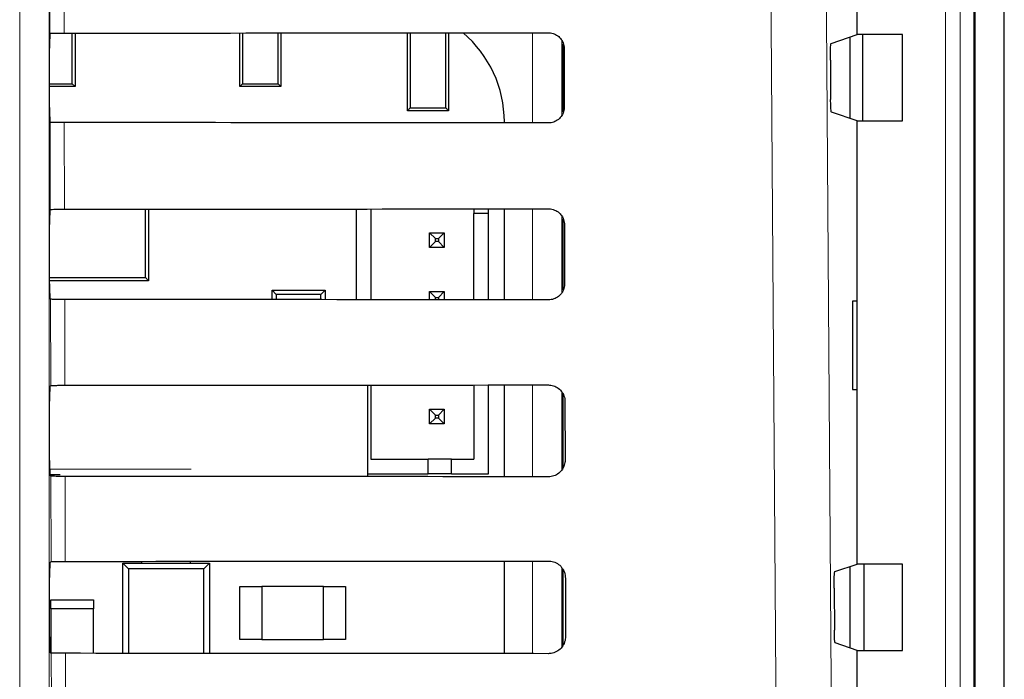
# Model space of a CAD drawing. Header units: millimetres. Extents: x 5 to 418, y 2 to 292.
# Tile 26 of 35: x 152 to 169, y 205 to 217. Entities that reach past the tile are written whole.
import ezdxf

# ---------------------------------------------------------------- set-up
doc = ezdxf.new("R2010")
doc.units = ezdxf.units.MM

msp = doc.modelspace()

# ---------------------------------------------------------------- linework, layer by layer
at = {"color": 7, "linetype": 'Continuous', "lineweight": 25}
for p, q in [((168.7621, 130.2477), (168.7621, 237.3012)), ((168.249, 121.0379), (168.249, 228.5262)), ((168.2621, 121.0512), (168.2621, 228.5512)), ((166.2621, 216.3087), (166.2621, 217.8436)), ((152.5336, 216.3302), (152.534, 216.3305)), ((152.9136, 215.4747), (152.9136, 216.3347)), ((152.9621, 216.3347), (152.9621, 215.4262)), ((155.7621, 215.4262), (155.7621, 216.3365)), ((155.8105, 216.3365), (155.8105, 215.4747)), ((156.4136, 215.4747), (156.4136, 216.3369)), ((156.4621, 216.337), (156.4621, 215.4262)), ((158.6121, 215.0162), (158.6121, 216.3386)), ((158.6605, 216.3386), (158.6605, 215.0647)), ((159.2636, 215.0647), (159.2636, 216.3391)), ((159.3121, 216.3391), (159.3121, 215.0162)), ((165.8173, 216.1606), (166.2621, 216.3087)), ((167.0336, 216.3087), (166.2621, 216.3087)), ((166.3554, 214.8436), (166.3554, 216.3087)), ((167.0336, 214.8436), (167.0336, 216.3087)), ((161.2621, 214.9915), (161.2621, 216.1523)), ((166.1371, 216.2671), (166.1371, 214.8853)), ((152.5295, 215.0718), (152.5295, 216.0805)), ((161.2773, 216.0762), (161.2796, 215.0762)), ((165.8044, 215.8774), (165.8092, 215.207)), ((152.5295, 215.4747), (152.9136, 215.4747)), ((152.9136, 215.4747), (152.9621, 215.4262)), ((155.7621, 215.4262), (155.8105, 215.4747)), ((155.8105, 215.4747), (156.4136, 215.4747)), ((156.4136, 215.4747), (156.4621, 215.4262)), ((152.9621, 215.4262), (152.5295, 215.4262)), ((156.4621, 215.4262), (155.7621, 215.4262)), ((158.6121, 215.0162), (158.6605, 215.0647)), ((159.3121, 215.0162), (158.6121, 215.0162)), ((158.6605, 215.0647), (159.2636, 215.0647)), ((159.2636, 215.0647), (159.3121, 215.0162)), ((166.2621, 214.8436), (165.822, 214.9902)), ((152.5372, 214.8185), (152.5338, 214.8219)), ((160.2611, 214.8089), (160.2611, 214.8262)), ((166.2621, 207.3087), (166.2621, 214.8436)), ((166.2621, 214.8436), (167.0336, 214.8436)), ((152.5338, 213.3305), (152.5406, 213.3373)), ((154.1592, 212.1791), (154.1592, 213.3424)), ((154.2121, 213.3425), (154.2121, 212.1262)), ((157.7405, 213.3449), (157.7405, 211.8038)), ((157.9905, 213.3451), (157.9905, 211.8036)), ((159.7405, 213.3465), (159.7405, 213.2673)), ((159.9905, 213.2673), (159.9905, 213.3467)), ((160.2611, 211.8018), (160.2611, 213.3469)), ((159.9905, 213.2673), (159.7405, 213.2673)), ((159.7405, 211.8023), (159.7405, 213.2673)), ((159.9905, 211.802), (159.9905, 213.2673)), ((161.2621, 211.9686), (161.2621, 213.1793)), ((152.5295, 212.0718), (152.5295, 213.0805)), ((161.2843, 213.0762), (161.2866, 212.0762)), ((158.9905, 212.9423), (159.0905, 212.8423)), ((158.9905, 212.9423), (159.2405, 212.9423)), ((158.9905, 212.6923), (158.9905, 212.9423)), ((158.9905, 212.6923), (159.0905, 212.7923)), ((159.0905, 212.8423), (159.1405, 212.8423)), ((159.0905, 212.7923), (159.0905, 212.8423)), ((159.1405, 212.7923), (159.0905, 212.7923)), ((159.2405, 212.9423), (159.1405, 212.8423)), ((159.1405, 212.8423), (159.1405, 212.7923)), ((159.2405, 212.6923), (159.1405, 212.7923)), ((159.2405, 212.9423), (159.2405, 212.6923)), ((159.2405, 212.6923), (158.9905, 212.6923)), ((152.5295, 212.1791), (154.1592, 212.1791)), ((154.2121, 212.1262), (152.5295, 212.1262)), ((154.2121, 212.1262), (154.1592, 212.1791)), ((156.3121, 211.8049), (156.3121, 211.9637)), ((156.3826, 211.8931), (156.3121, 211.9637)), ((156.3121, 211.9637), (157.2121, 211.9637)), ((157.2121, 211.9637), (157.1415, 211.8931)), ((157.2121, 211.9637), (157.2121, 211.8042)), ((152.5442, 211.8115), (152.5338, 211.8219)), ((156.3826, 211.8931), (156.3826, 211.8048)), ((157.1415, 211.8931), (156.3826, 211.8931)), ((157.1415, 211.8043), (157.1415, 211.8931)), ((158.9905, 211.8029), (158.9905, 211.9423)), ((158.9905, 211.9423), (159.0905, 211.8423)), ((158.9905, 211.9423), (159.2405, 211.9423)), ((159.0905, 211.8028), (159.0905, 211.8423)), ((159.0905, 211.8423), (159.1405, 211.8423)), ((159.2405, 211.9423), (159.1405, 211.8423)), ((159.1405, 211.8423), (159.1405, 211.8027)), ((159.2405, 211.9423), (159.2405, 211.8027)), ((166.2594, 211.7762), (166.1834, 211.7775)), ((166.1834, 211.7775), (166.1834, 210.2748)), ((166.2594, 210.2761), (166.2594, 211.7762)), ((152.5338, 210.3305), (152.5476, 210.3443)), ((157.9398, 208.7967), (157.9398, 210.3521)), ((157.9905, 210.3521), (157.9905, 209.0923)), ((159.7405, 210.3535), (159.7405, 209.0923)), ((159.9905, 208.8423), (159.9905, 210.3537)), ((160.2611, 208.7948), (160.2611, 210.3539)), ((166.1834, 210.2748), (166.2594, 210.2761)), ((161.2621, 208.9465), (161.2621, 210.1972)), ((152.5295, 209.0718), (152.5295, 210.0805)), ((158.9905, 209.9423), (159.0905, 209.8423)), ((158.9905, 209.6923), (158.9905, 209.9423)), ((158.9905, 209.9423), (159.2405, 209.9423)), ((159.2405, 209.9423), (159.1405, 209.8423)), ((159.2405, 209.9423), (159.2405, 209.6923)), ((161.2913, 210.0762), (161.2937, 209.0762)), ((158.9905, 209.6923), (159.0905, 209.7923)), ((159.0905, 209.7923), (159.0905, 209.8423)), ((159.0905, 209.8423), (159.1405, 209.8423)), ((159.1405, 209.7923), (159.0905, 209.7923)), ((159.1405, 209.8423), (159.1405, 209.7923)), ((159.2405, 209.6923), (159.1405, 209.7923)), ((159.2405, 209.6923), (158.9905, 209.6923)), ((157.9905, 209.0923), (158.9655, 209.0923)), ((158.9655, 208.8423), (158.9655, 209.0923)), ((159.3655, 209.0923), (158.9655, 209.0923)), ((159.3655, 209.0923), (159.7405, 209.0923)), ((159.3655, 208.8423), (159.3655, 209.0923)), ((152.7087, 208.8245), (152.5332, 208.8245)), ((152.5512, 208.8044), (152.5338, 208.8219)), ((157.9398, 208.8423), (158.9655, 208.8423)), ((159.3655, 208.8423), (158.9655, 208.8423)), ((159.3655, 208.8423), (159.9905, 208.8423)), ((152.5338, 207.3305), (152.5546, 207.3513)), ((153.7746, 207.3262), (153.8733, 207.2274)), ((153.7746, 207.3262), (155.2496, 207.3262)), ((153.7746, 205.7925), (153.7746, 207.3262)), ((154.0996, 207.3262), (154.0996, 207.3564)), ((154.9246, 207.3262), (154.9246, 207.3569)), ((155.1508, 207.2274), (155.2496, 207.3262)), ((155.2496, 207.3262), (155.2496, 205.7916)), ((160.2611, 205.7878), (160.2611, 207.3609)), ((165.8805, 207.1816), (166.2621, 207.3087)), ((166.1371, 207.2671), (166.1371, 205.8853)), ((167.0336, 207.3087), (166.2621, 207.3087)), ((166.3753, 207.3087), (166.3753, 205.8436)), ((167.0336, 205.8436), (167.0336, 207.3087)), ((155.1508, 207.2274), (153.8733, 207.2274)), ((153.8733, 207.2274), (153.8733, 205.7924)), ((155.1508, 205.7916), (155.1508, 207.2274)), ((161.2621, 205.9339), (161.2621, 207.2093)), ((152.5295, 206.0718), (152.5295, 207.0805)), ((155.7621, 206.9262), (156.1371, 206.9262)), ((155.7621, 206.0262), (155.7621, 206.9262)), ((157.1871, 206.9262), (156.1371, 206.9262)), ((156.1371, 206.9262), (156.1371, 206.0262)), ((157.1871, 206.0262), (157.1871, 206.9262)), ((157.1871, 206.9262), (157.5621, 206.9262)), ((157.5621, 206.9262), (157.5621, 206.0262)), ((161.2984, 207.0762), (161.3007, 206.0762)), ((165.8677, 206.8985), (165.8727, 206.1859)), ((152.5496, 206.5512), (152.5496, 206.7012)), ((152.5496, 206.7012), (153.2746, 206.7012)), ((153.2746, 206.7012), (153.2746, 206.5512)), ((153.2746, 206.5512), (152.5496, 206.5512)), ((152.5496, 206.5512), (152.5496, 205.8061)), ((153.2746, 205.7928), (153.2746, 206.5512)), ((156.1371, 206.0262), (155.7621, 206.0262)), ((156.1371, 206.0262), (157.1871, 206.0262)), ((157.5621, 206.0262), (157.1871, 206.0262)), ((166.2621, 205.8436), (165.8856, 205.969)), ((152.5583, 205.7974), (152.5338, 205.8219)), ((166.2621, 204.3087), (166.2621, 205.8436)), ((166.2621, 205.8436), (167.0336, 205.8436))]:
    msp.add_line(p, q, dxfattribs=at)
at = {"color": 7, "linetype": 'Continuous', "lineweight": 18}
for p, q in [((168.2687, 235.7339), (168.2687, 125.561)), ((167.7628, 121.2744), (167.7628, 228.5262)), ((168.0124, 228.5262), (168.0124, 121.2744)), ((152.0207, 185.192), (152.0207, 227.0262)), ((152.5206, 227.0262), (152.5206, 185.192)), ((152.5336, 216.3302), (152.5241, 220.427)), ((160.7402, 214.8084), (160.7402, 216.3403)), ((161.2401, 216.2054), (161.2401, 214.9402)), ((152.5406, 213.3373), (152.5372, 214.8185)), ((152.779, 214.8142), (152.7825, 213.3416)), ((160.7402, 211.8014), (160.7402, 213.3473)), ((161.2401, 213.2175), (161.2401, 211.9285)), ((152.5476, 210.3443), (152.5442, 211.8115)), ((152.7861, 211.8071), (152.7895, 210.3486)), ((160.7402, 208.7944), (160.7402, 210.3543)), ((161.2401, 210.2297), (161.2401, 208.9169)), ((152.5304, 208.9245), (154.9377, 208.9245)), ((152.5546, 207.3513), (152.5512, 208.8044)), ((152.7931, 208.8001), (152.7964, 207.3556)), ((160.7402, 205.7873), (160.7402, 207.3613)), ((161.2401, 207.2421), (161.2401, 205.9054)), ((152.5616, 204.3583), (152.5583, 205.7974)), ((152.8001, 205.7931), (152.8034, 204.3626))]:
    msp.add_line(p, q, dxfattribs=at)
at = {"color": 7, "linetype": 'Continuous', "lineweight": 18, "flags": 128}
for points in [[(165.7123, 220.5928), (165.8369, 202.8957), (165.9615, 185.2112)], [(152.7659, 220.4602), (152.767, 219.9646), (152.7716, 217.9823), (152.7755, 216.3346)], [(165.0205, 185.0786), (165.0064, 187.0607), (164.9503, 194.9892), (164.7702, 220.4602)]]:
    msp.add_lwpolyline(points, dxfattribs=at)
at = {"color": 7, "linetype": 'Continuous', "lineweight": 25}
msp.add_arc((158.2786, 214.8262), 1.9825, 0, 49.75074, dxfattribs=at)
for centre, major_axis, start_param, end_param in [((152.5339, 216.0805), (0, 0.25), 0.0529039, 1.5707963), ((136.2621, 225.068), (500.6063, 0), 4.7453818, 4.7618492), ((152.5339, 215.0718), (0, 0.25), 1.5707963, 3.1241394), ((136.2621, 206.1251), (498.0717, 0), 1.5210842, 1.5376284), ((152.5339, 213.0805), (0, 0.25), 0.0174533, 1.5707963), ((136.2621, 222.068), (500.2049, 0), 4.7454223, 4.7618889), ((152.5339, 212.0718), (0, 0.25), 1.5707963, 3.1241394), ((136.2621, 203.125), (497.6703, 0), 1.5210441, 1.5375875), ((152.5339, 210.0805), (0, 0.25), 0.0174533, 1.5707963), ((136.2621, 219.068), (499.8035, 0), 4.7454628, 4.7619287), ((152.5339, 209.0718), (0, 0.25), 1.5707963, 3.1241394), ((136.2621, 200.125), (497.2689, 0), 1.5210039, 1.5375466), ((152.5339, 207.0805), (0, 0.25), 0.0174533, 1.5707963), ((136.2621, 216.068), (499.4021, 0), 4.7455034, 4.7619686), ((152.5339, 206.0718), (0, 0.25), 1.5707963, 3.1241394), ((136.2621, 197.125), (496.8675, 0), 1.5209636, 1.5375056)]:
    msp.add_ellipse(centre, major_axis=major_axis, ratio=0.0174551, start_param=start_param, end_param=end_param, dxfattribs=at)
for points, knots in [([(152.534, 216.3305), (152.5375, 216.3309), (152.5451, 216.3318), (152.5884, 216.3331), (152.6534, 216.3341), (152.7201, 216.3345), (152.7618, 216.3346), (152.7755, 216.3346)], [0, 0, 0, 0, 0.20525587, 0.43417638, 0.66239603, 0.88916338, 1, 1, 1, 1]), ([(161.0121, 216.3406), (161.0233, 216.3401), (161.0641, 216.3386), (161.1327, 216.317), (161.2056, 216.2642), (161.257, 216.1896), (161.2758, 216.1227), (161.277, 216.0845), (161.2773, 216.0762)], [0, 0, 0, 0, 0.0812503, 0.2934276, 0.5069004, 0.7224887, 0.9396846, 1, 1, 1, 1]), ([(165.8044, 215.8774), (165.8044, 215.9055), (165.8043, 215.9616), (165.806, 216.0412), (165.8089, 216.1055), (165.8128, 216.1505), (165.8157, 216.1572), (165.8173, 216.1606)], [0, 0, 0, 0, 0.1983828, 0.3967536, 0.5955004, 0.7953064, 1, 1, 1, 1]), ([(165.822, 214.9902), (165.8205, 214.9935), (165.8175, 215), (165.8136, 215.0449), (165.8107, 215.1098), (165.8095, 215.1687), (165.8092, 215.2017), (165.8092, 215.207)], [0, 0, 0, 0, 0.2392682, 0.4785523, 0.7171263, 0.9542897, 1, 1, 1, 1]), ([(161.2796, 215.0762), (161.2792, 215.0643), (161.2776, 215.0222), (161.255, 214.9519), (161.2002, 214.8781), (161.1242, 214.8273), (161.0575, 214.8094), (161.02, 214.8084), (161.0121, 214.8082)], [0, 0, 0, 0, 0.0857091, 0.3026133, 0.5181631, 0.7315725, 0.9434377, 1, 1, 1, 1]), ([(152.779, 214.8142), (152.7512, 214.8142), (152.6957, 214.8144), (152.6227, 214.8152), (152.5682, 214.8163), (152.5414, 214.8175), (152.5383, 214.8182), (152.5372, 214.8185)], [0, 0, 0, 0, 0.2187813, 0.4375108, 0.6574855, 0.879861, 1, 1, 1, 1]), ([(152.5406, 213.3373), (152.5439, 213.3378), (152.5505, 213.3388), (152.5954, 213.3401), (152.6604, 213.3411), (152.7271, 213.3415), (152.7688, 213.3416), (152.7825, 213.3416)], [0, 0, 0, 0, 0.2236216, 0.4472589, 0.6702118, 0.8917457, 1, 1, 1, 1]), ([(161.0121, 213.3476), (161.0241, 213.3471), (161.0665, 213.3454), (161.1372, 213.3227), (161.2118, 213.2681), (161.2641, 213.1912), (161.2829, 213.1229), (161.2841, 213.0842), (161.2843, 213.0762)], [0, 0, 0, 0, 0.0847183, 0.2969205, 0.5104243, 0.7260493, 0.9432698, 1, 1, 1, 1]), ([(161.2866, 212.0762), (161.2861, 212.0635), (161.2844, 212.0198), (161.2606, 211.9473), (161.2041, 211.8719), (161.1259, 211.8202), (161.0578, 211.8023), (161.0197, 211.8014), (161.0121, 211.8012)], [0, 0, 0, 0, 0.0891008, 0.3059806, 0.5215029, 0.7348789, 0.9467274, 1, 1, 1, 1]), ([(152.7861, 211.8071), (152.7583, 211.8072), (152.7027, 211.8073), (152.6297, 211.8081), (152.5752, 211.8093), (152.5484, 211.8105), (152.5453, 211.8112), (152.5442, 211.8115)], [0, 0, 0, 0, 0.2187823, 0.4375235, 0.657501, 0.8798972, 1, 1, 1, 1]), ([(152.5476, 210.3443), (152.5509, 210.3448), (152.5575, 210.3458), (152.6024, 210.3471), (152.6674, 210.3481), (152.7341, 210.3485), (152.7758, 210.3486), (152.7895, 210.3486)], [0, 0, 0, 0, 0.2236281, 0.4472723, 0.6702314, 0.8917718, 1, 1, 1, 1]), ([(161.0121, 210.3545), (161.0249, 210.354), (161.0688, 210.3522), (161.1418, 210.3284), (161.218, 210.2719), (161.2713, 210.1928), (161.29, 210.1232), (161.2911, 210.0839), (161.2913, 210.0762)], [0, 0, 0, 0, 0.0880072, 0.3002318, 0.5137737, 0.7294346, 0.9466737, 1, 1, 1, 1]), ([(161.2937, 209.0762), (161.2931, 209.0627), (161.2912, 209.0175), (161.2663, 208.9427), (161.2079, 208.8657), (161.1275, 208.8131), (161.058, 208.7952), (161.0194, 208.7943), (161.0121, 208.7942)], [0, 0, 0, 0, 0.0923066, 0.309168, 0.5246592, 0.7380161, 0.9498517, 1, 1, 1, 1]), ([(152.7931, 208.8001), (152.7653, 208.8002), (152.7097, 208.8003), (152.6368, 208.8011), (152.5822, 208.8022), (152.5554, 208.8034), (152.5523, 208.8042), (152.5512, 208.8044)], [0, 0, 0, 0, 0.21878608, 0.43752686, 0.65751708, 0.87991511, 1, 1, 1, 1]), ([(152.5546, 207.3513), (152.5579, 207.3518), (152.5645, 207.3528), (152.6094, 207.3541), (152.6744, 207.3551), (152.7411, 207.3555), (152.7828, 207.3556), (152.7964, 207.3556)], [0, 0, 0, 0, 0.2236323, 0.4472806, 0.6702567, 0.8917941, 1, 1, 1, 1]), ([(161.0121, 207.3615), (161.0257, 207.361), (161.0712, 207.359), (161.1463, 207.3341), (161.2241, 207.2758), (161.2784, 207.1944), (161.2971, 207.1234), (161.2982, 207.0836), (161.2984, 207.0762)], [0, 0, 0, 0, 0.0911333, 0.303379, 0.5169527, 0.7326506, 0.9498934, 1, 1, 1, 1]), ([(165.8677, 206.8985), (165.8677, 206.9266), (165.8675, 206.9827), (165.8693, 207.0623), (165.8721, 207.1266), (165.876, 207.1716), (165.879, 207.1783), (165.8805, 207.1816)], [0, 0, 0, 0, 0.1983623, 0.3967302, 0.5954626, 0.7952748, 1, 1, 1, 1]), ([(165.8856, 205.969), (165.8841, 205.9723), (165.8811, 205.9789), (165.8772, 206.0237), (165.8742, 206.0887), (165.873, 206.1475), (165.8728, 206.1805), (165.8727, 206.1859)], [0, 0, 0, 0, 0.239263, 0.4785703, 0.7171524, 0.9542908, 1, 1, 1, 1]), ([(161.3007, 206.0762), (161.3001, 206.0619), (161.2981, 206.0151), (161.272, 205.9382), (161.2118, 205.8596), (161.1291, 205.806), (161.0583, 205.7882), (161.0192, 205.7873), (161.0121, 205.7871)], [0, 0, 0, 0, 0.0953767, 0.3122094, 0.527668, 0.7409954, 0.9528152, 1, 1, 1, 1]), ([(152.8001, 205.7931), (152.7723, 205.7931), (152.7167, 205.7933), (152.6438, 205.7941), (152.5892, 205.7952), (152.5625, 205.7964), (152.5594, 205.7971), (152.5583, 205.7974)], [0, 0, 0, 0, 0.2187969, 0.4375504, 0.6575294, 0.879931, 1, 1, 1, 1])]:
    msp.add_open_spline(points, degree=3, knots=knots, dxfattribs=at)

doc.saveas('drawing.dxf')
